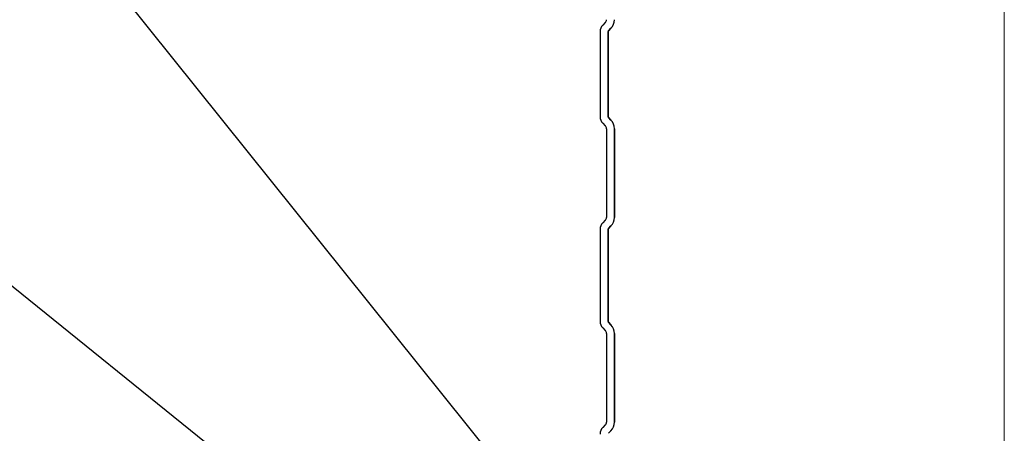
# Model space of a CAD drawing. Header units: millimetres. Extents: x -4835 to 23023, y -15404 to 3906.
# Tile 99 of 256: x 5071.74 to 5083.93, y -3695.27 to -3690.15. Entities that reach past the tile are written whole.
import ezdxf

# ---------------------------------------------------------------- set-up
doc = ezdxf.new("R2010")
doc.units = ezdxf.units.MM
doc.layers.get('0').update_dxf_attribs({"lineweight": 9})
doc.layers.add('a___ocieplenie', color=214, linetype='BATTING', lineweight=5)
doc.layers.add('a___przekrojowa___0.5', color=7, linetype='Continuous', lineweight=25)
doc.layers.add('detale', color=7, linetype='Continuous')
doc.styles.get("Standard").update_dxf_attribs({"font": 'arial.ttf'})
doc.linetypes.add('BATTING', pattern='A,0.0001,-0.1,[134,ltypeshp.shx,S=0.1,R=0,X=-0.1,Y=0],-0.2,[134,ltypeshp.shx,S=0.1,R=180,X=0.1,Y=0],-0.1', length=0.4001)
doc.dimstyles.new('GENERATED_STYLE__98', dxfattribs={"dimtxt": 0.18, "dimasz": 0.912, "dimexe": 0.18, "dimexo": 0.0625, "dimgap": 0.09, "dimtad": 0, "dimtih": 1, "dimtoh": 1, "dimdec": 4, "dimzin": 0, "dimdsep": 46, "dimtxsty": 'Standard', "dimcen": 0.09, "dimadec": 0, "dimazin": 0, "dimtfac": 1, "dimtdec": 4, "dimtmove": 0, "dimatfit": 3, "dimldrblk": 'ARROWHEAD_5', "dimfxl": 1, "dimtolj": 1, "dimtzin": 0, "dimarcsym": 0})

# ---------------------------------------------------------------- blocks, each defined once
blk = doc.blocks.new('ARROWHEAD_5')
at = {"linetype": 'Continuous'}
blk.add_line((0, 0), (-1, 0), dxfattribs=at)
blk.add_solid([(-1, 0.2679), (0, 0), (-1, -0.2679), (-1, 0.2679)], dxfattribs=at)

msp = doc.modelspace()

# ---------------------------------------------------------------- linework, layer by layer
at = {"layer": 'a___ocieplenie', "ltscale": 12}
msp.add_line((5083.9337, -3668.6731), (5083.9337, -3697.7473), dxfattribs=at)
at = {"layer": 'a___przekrojowa___0.5'}
for p, q in [((5078.9938, -3690.1822), (5078.9615, -3690.2145)), ((5079.0322, -3690.2852), (5079.0645, -3690.2529)), ((5079.0645, -3690.2529), (5079.0322, -3690.2852)), ((5078.9284, -3690.2944), (5078.9284, -3691.3486)), ((5079.0284, -3691.3486), (5079.0284, -3690.2944)), ((5079.0284, -3690.2944), (5079.0284, -3691.3486)), ((5079.0645, -3691.3901), (5079.0322, -3691.3578)), ((5079.0322, -3691.3578), (5079.0645, -3691.3901)), ((5078.9615, -3691.4285), (5078.9938, -3691.4608)), ((5079.0084, -3691.4961), (5079.0084, -3692.5946)), ((5079.1084, -3692.5946), (5079.1084, -3691.4961)), ((5079.1084, -3691.4961), (5079.1084, -3692.5946)), ((5078.9938, -3692.63), (5078.9615, -3692.6622)), ((5079.0322, -3692.733), (5079.0645, -3692.7007)), ((5079.0645, -3692.7007), (5079.0322, -3692.733)), ((5078.9284, -3692.7421), (5078.9284, -3693.8829)), ((5079.0284, -3693.8829), (5079.0284, -3692.7421)), ((5079.0284, -3692.7421), (5079.0284, -3693.8829)), ((5079.0645, -3693.9244), (5079.0322, -3693.8921)), ((5079.0322, -3693.8921), (5079.0645, -3693.9244)), ((5078.9615, -3693.9628), (5078.9938, -3693.9951)), ((5079.0084, -3694.0304), (5079.0084, -3695.1289)), ((5079.1084, -3695.1289), (5079.1084, -3694.0304)), ((5079.1084, -3694.0304), (5079.1084, -3695.1289)), ((5078.9938, -3695.1643), (5078.9615, -3695.1965)), ((5079.0322, -3695.2672), (5079.0645, -3695.235)), ((5079.0645, -3695.235), (5079.0322, -3695.2672))]:
    msp.add_line(p, q, dxfattribs=at)
for centre, radius, start, end in [((5078.9584, -3690.1468), 0.05, 315.00002, 0.00002), ((5078.9584, -3690.1468), 0.15, 315, 0), ((5078.9584, -3690.1468), 0.15, 315, 0), ((5079.0414, -3690.2944), 0.113, 134.99999, 179.99999), ((5079.0414, -3690.2944), 0.013, 135, 180), ((5079.0414, -3690.2944), 0.013, 135, 180), ((5079.0414, -3691.3486), 0.113, 179.99997, 224.99997), ((5079.0414, -3691.3486), 0.013, 180, 225), ((5079.0414, -3691.3486), 0.013, 180, 225), ((5078.9584, -3691.4961), 0.05, 0.00008, 45.00008), ((5078.9584, -3691.4961), 0.15, 0, 45), ((5078.9584, -3691.4961), 0.15, 0, 45), ((5078.9584, -3692.5946), 0.05, 315.00002, 0.00002), ((5078.9584, -3692.5946), 0.15, 315, 0), ((5078.9584, -3692.5946), 0.15, 315, 0), ((5079.0414, -3692.7421), 0.113, 134.99999, 179.99999), ((5079.0414, -3692.7421), 0.013, 135, 180), ((5079.0414, -3692.7421), 0.013, 135, 180), ((5079.0414, -3693.8829), 0.113, 179.99997, 224.99997), ((5079.0414, -3693.8829), 0.013, 180, 225), ((5079.0414, -3693.8829), 0.013, 180, 225), ((5078.9584, -3694.0304), 0.15, 0, 45), ((5078.9584, -3694.0304), 0.15, 0, 45), ((5078.9584, -3694.0304), 0.05, 0.00008, 45.00008), ((5078.9584, -3695.1289), 0.05, 315.00002, 0.00002), ((5078.9584, -3695.1289), 0.15, 315, 0), ((5078.9584, -3695.1289), 0.15, 315, 0), ((5079.0414, -3695.2764), 0.113, 134.99999, 179.99999)]:
    msp.add_arc(centre, radius, start, end, dxfattribs=at)

# ---------------------------------------------------------------- leaders
at = {"layer": 'detale'}
msp.add_leader([(5080.4868, -3699.1547), (5070.9945, -3687.3267), (5060.6492, -3687.3267)], dimstyle='GENERATED_STYLE__98', dxfattribs=at)
at = {"layer": 'detale', "annotation_type": 0, "has_hookline": 1, "hookline_direction": 1, "text_width": 29.5145}
msp.add_leader([(5081.0223, -3701.0099), (5070.0418, -3692.1524), (5068.5324, -3691.9051)], dimstyle='GENERATED_STYLE__98', dxfattribs=at)

doc.saveas('drawing.dxf')
